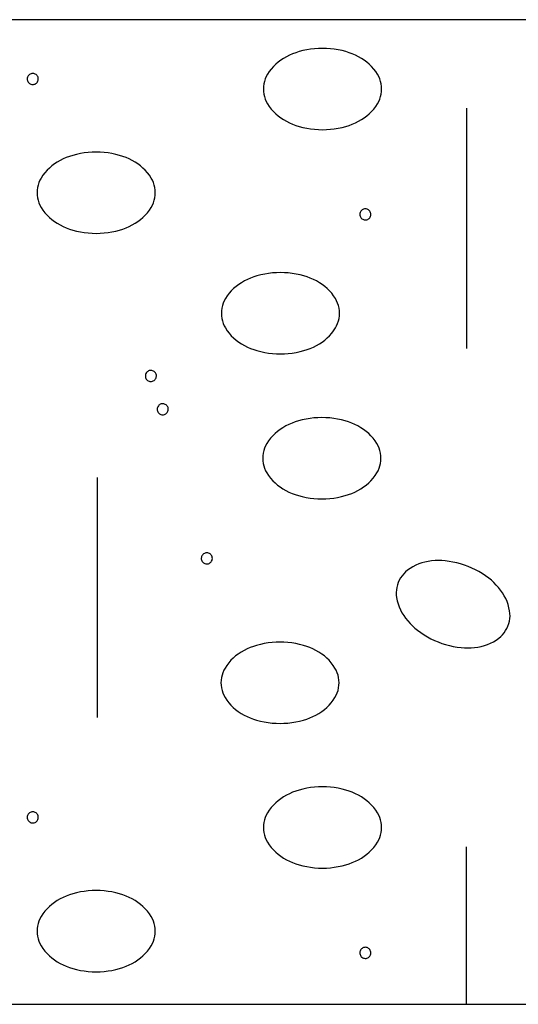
# Model space of a CAD drawing. Header units: metres. Extents: x -4 to 59.8, y 277.5 to 306.2.
# Tile 7 of 10: x 49.5 to 49.9, y 290 to 290.8. Entities that reach past the tile are written whole.
import ezdxf

# ---------------------------------------------------------------- set-up
doc = ezdxf.new("R2010")
doc.units = ezdxf.units.M
doc.linetypes.add('SOLID', pattern=[0])

msp = doc.modelspace()

# ---------------------------------------------------------------- linework, layer by layer
at = {"color": 7, "linetype": 'SOLID'}
for points in [[(48.71799, 290.01066), (50.31799, 290.01066), (50.31799, 290.81066), (48.71799, 290.81066), (48.71799, 290.01066)], [(49.68498, 290.75433), (49.68507, 290.75224), (49.68535, 290.75017), (49.68582, 290.74814), (49.68647, 290.74615), (49.68729, 290.74423), (49.68829, 290.7424), (49.68829, 290.7424), (49.68973, 290.74019), (49.69131, 290.73809), (49.69305, 290.73611), (49.69492, 290.73426), (49.69691, 290.73255), (49.69902, 290.73098), (49.69902, 290.73098), (49.70133, 290.72948), (49.70372, 290.72811), (49.70618, 290.72687), (49.7087, 290.72576), (49.71127, 290.7248), (49.7139, 290.72397), (49.7139, 290.72397), (49.71701, 290.72316), (49.72016, 290.7225), (49.72333, 290.72198), (49.72652, 290.72161), (49.72973, 290.72138), (49.73294, 290.72131), (49.73294, 290.72131), (49.73615, 290.72138), (49.73936, 290.72161), (49.74255, 290.72198), (49.74572, 290.7225), (49.74887, 290.72316), (49.75198, 290.72397), (49.75198, 290.72397), (49.75461, 290.7248), (49.75718, 290.72576), (49.7597, 290.72687), (49.76216, 290.72811), (49.76455, 290.72948), (49.76686, 290.73098), (49.76686, 290.73098), (49.76897, 290.73255), (49.77096, 290.73426), (49.77283, 290.73611), (49.77457, 290.73809), (49.77615, 290.74019), (49.77759, 290.7424), (49.77759, 290.7424), (49.77859, 290.74423), (49.77941, 290.74615), (49.78006, 290.74814), (49.78053, 290.75017), (49.78081, 290.75224), (49.7809, 290.75433), (49.78081, 290.75642), (49.78053, 290.75849), (49.78006, 290.76053), (49.77941, 290.76251), (49.77859, 290.76443), (49.77759, 290.76627), (49.77759, 290.76627), (49.77615, 290.76847), (49.77457, 290.77057), (49.77283, 290.77255), (49.77096, 290.7744), (49.76897, 290.77611), (49.76686, 290.77768), (49.76455, 290.77918), (49.76216, 290.78055), (49.7597, 290.78179), (49.75718, 290.7829), (49.75461, 290.78387), (49.75198, 290.78469), (49.75198, 290.78469), (49.74887, 290.7855), (49.74572, 290.78617), (49.74255, 290.78669), (49.73936, 290.78706), (49.73615, 290.78728), (49.73294, 290.78735), (49.73294, 290.78735), (49.72973, 290.78728), (49.72652, 290.78706), (49.72333, 290.78669), (49.72016, 290.78617), (49.71701, 290.7855), (49.7139, 290.78469), (49.7139, 290.78469), (49.71127, 290.78387), (49.7087, 290.7829), (49.70618, 290.78179), (49.70372, 290.78055), (49.70133, 290.77918), (49.69902, 290.77768), (49.69691, 290.77611), (49.69492, 290.7744), (49.69305, 290.77255), (49.69131, 290.77057), (49.68973, 290.76847), (49.68829, 290.76627), (49.68729, 290.76443), (49.68647, 290.76251), (49.68582, 290.76053), (49.68535, 290.75849), (49.68507, 290.75642), (49.68498, 290.75433), (49.68498, 290.75433)], [(49.50212, 290.76248), (49.50207, 290.76318), (49.50191, 290.76386), (49.50164, 290.76451), (49.50127, 290.76511), (49.50082, 290.76565), (49.50029, 290.76611), (49.49969, 290.76648), (49.49904, 290.76675), (49.49836, 290.76692), (49.49766, 290.76698), (49.49696, 290.76693), (49.49628, 290.76677), (49.49563, 290.76651), (49.49502, 290.76615), (49.49448, 290.7657), (49.49402, 290.76518), (49.49365, 290.76458), (49.49337, 290.76394), (49.49319, 290.76326), (49.49312, 290.76256), (49.49317, 290.76186), (49.49332, 290.76117), (49.49357, 290.76052), (49.49393, 290.75991), (49.49437, 290.75937), (49.4949, 290.7589), (49.49549, 290.75852), (49.49613, 290.75824), (49.49681, 290.75806), (49.49751, 290.75798), (49.49821, 290.75802), (49.49889, 290.75816), (49.49955, 290.75841), (49.50016, 290.75876), (49.50071, 290.7592), (49.50118, 290.75972), (49.50157, 290.76031), (49.50186, 290.76095), (49.50204, 290.76163), (49.50212, 290.76232), (49.50212, 290.76248)], [(49.84999, 290.73873), (49.84999, 290.54357)], [(49.50116, 290.67009), (49.50126, 290.668), (49.50154, 290.66593), (49.502, 290.6639), (49.50265, 290.66191), (49.50348, 290.65999), (49.50447, 290.65815), (49.50447, 290.65815), (49.50591, 290.65595), (49.5075, 290.65385), (49.50923, 290.65187), (49.5111, 290.65002), (49.5131, 290.64831), (49.51521, 290.64674), (49.51521, 290.64674), (49.51752, 290.64524), (49.5199, 290.64387), (49.52236, 290.64263), (49.52488, 290.64152), (49.52746, 290.64056), (49.53009, 290.63973), (49.53009, 290.63973), (49.5332, 290.63892), (49.53634, 290.63825), (49.53951, 290.63774), (49.5427, 290.63737), (49.54591, 290.63714), (49.54912, 290.63707), (49.54912, 290.63707), (49.55234, 290.63714), (49.55554, 290.63737), (49.55874, 290.63774), (49.56191, 290.63825), (49.56505, 290.63892), (49.56816, 290.63973), (49.56816, 290.63973), (49.57079, 290.64056), (49.57337, 290.64152), (49.57589, 290.64263), (49.57835, 290.64387), (49.58073, 290.64524), (49.58304, 290.64674), (49.58304, 290.64674), (49.58515, 290.64831), (49.58715, 290.65002), (49.58902, 290.65187), (49.59075, 290.65385), (49.59234, 290.65595), (49.59377, 290.65815), (49.59377, 290.65815), (49.59477, 290.65999), (49.5956, 290.66191), (49.59624, 290.6639), (49.59671, 290.66593), (49.59699, 290.668), (49.59709, 290.67009), (49.59699, 290.67218), (49.59671, 290.67425), (49.59624, 290.67628), (49.5956, 290.67827), (49.59477, 290.68019), (49.59377, 290.68203), (49.59377, 290.68203), (49.59234, 290.68423), (49.59075, 290.68633), (49.58902, 290.68831), (49.58715, 290.69016), (49.58515, 290.69187), (49.58304, 290.69344), (49.58073, 290.69494), (49.57835, 290.69631), (49.57589, 290.69755), (49.57337, 290.69866), (49.57079, 290.69962), (49.56816, 290.70045), (49.56816, 290.70045), (49.56505, 290.70126), (49.56191, 290.70193), (49.55874, 290.70244), (49.55554, 290.70282), (49.55234, 290.70304), (49.54912, 290.70311), (49.54912, 290.70311), (49.54591, 290.70304), (49.5427, 290.70282), (49.53951, 290.70244), (49.53634, 290.70193), (49.5332, 290.70126), (49.53009, 290.70045), (49.53009, 290.70045), (49.52746, 290.69962), (49.52488, 290.69866), (49.52236, 290.69755), (49.5199, 290.69631), (49.51752, 290.69494), (49.51521, 290.69344), (49.5131, 290.69187), (49.5111, 290.69016), (49.50923, 290.68831), (49.5075, 290.68633), (49.50591, 290.68423), (49.50447, 290.68203), (49.50348, 290.68019), (49.50265, 290.67827), (49.502, 290.67628), (49.50154, 290.67425), (49.50126, 290.67218), (49.50116, 290.67009), (49.50116, 290.67009)], [(49.77224, 290.65246), (49.77218, 290.65316), (49.77202, 290.65384), (49.77175, 290.65449), (49.77139, 290.65509), (49.77094, 290.65562), (49.7704, 290.65608), (49.76981, 290.65645), (49.76916, 290.65673), (49.76848, 290.6569), (49.76778, 290.65696), (49.76708, 290.65691), (49.76639, 290.65675), (49.76574, 290.65649), (49.76514, 290.65613), (49.7646, 290.65568), (49.76414, 290.65515), (49.76376, 290.65456), (49.76348, 290.65391), (49.76331, 290.65323), (49.76324, 290.65254), (49.76328, 290.65183), (49.76343, 290.65115), (49.76369, 290.65049), (49.76404, 290.64989), (49.76449, 290.64934), (49.76501, 290.64888), (49.7656, 290.6485), (49.76624, 290.64821), (49.76692, 290.64803), (49.76762, 290.64796), (49.76832, 290.64799), (49.76901, 290.64814), (49.76967, 290.64839), (49.77028, 290.64874), (49.77082, 290.64918), (49.7713, 290.6497), (49.77168, 290.65029), (49.77197, 290.65092), (49.77216, 290.6516), (49.77224, 290.6523), (49.77224, 290.65246)], [(49.65082, 290.57213), (49.65091, 290.57005), (49.65119, 290.56798), (49.65166, 290.56594), (49.65231, 290.56395), (49.65314, 290.56204), (49.65413, 290.5602), (49.65413, 290.5602), (49.65557, 290.55799), (49.65716, 290.5559), (49.65889, 290.55392), (49.66076, 290.55207), (49.66275, 290.55035), (49.66487, 290.54878), (49.66487, 290.54878), (49.66717, 290.54729), (49.66956, 290.54591), (49.67202, 290.54467), (49.67454, 290.54357), (49.67712, 290.5426), (49.67974, 290.54177), (49.67974, 290.54177), (49.68285, 290.54096), (49.686, 290.5403), (49.68917, 290.53978), (49.69236, 290.53941), (49.69557, 290.53919), (49.69878, 290.53911), (49.69878, 290.53911), (49.702, 290.53919), (49.7052, 290.53941), (49.70839, 290.53978), (49.71157, 290.5403), (49.71471, 290.54096), (49.71782, 290.54177), (49.71782, 290.54177), (49.72045, 290.5426), (49.72302, 290.54357), (49.72554, 290.54467), (49.728, 290.54591), (49.73039, 290.54729), (49.7327, 290.54878), (49.7327, 290.54878), (49.73481, 290.55035), (49.73681, 290.55207), (49.73867, 290.55392), (49.74041, 290.5559), (49.742, 290.55799), (49.74343, 290.5602), (49.74343, 290.5602), (49.74443, 290.56204), (49.74525, 290.56395), (49.7459, 290.56594), (49.74637, 290.56798), (49.74665, 290.57005), (49.74675, 290.57213), (49.74665, 290.57422), (49.74637, 290.57629), (49.7459, 290.57833), (49.74525, 290.58031), (49.74443, 290.58223), (49.74343, 290.58407), (49.74343, 290.58407), (49.742, 290.58628), (49.74041, 290.58837), (49.73867, 290.59035), (49.73681, 290.5922), (49.73481, 290.59392), (49.7327, 290.59548), (49.73039, 290.59698), (49.728, 290.59836), (49.72554, 290.5996), (49.72302, 290.6007), (49.72045, 290.60167), (49.71782, 290.6025), (49.71782, 290.6025), (49.71471, 290.6033), (49.71157, 290.60397), (49.70839, 290.60449), (49.7052, 290.60486), (49.702, 290.60508), (49.69878, 290.60516), (49.69878, 290.60516), (49.69557, 290.60508), (49.69236, 290.60486), (49.68917, 290.60449), (49.686, 290.60397), (49.68285, 290.6033), (49.67974, 290.6025), (49.67974, 290.6025), (49.67712, 290.60167), (49.67454, 290.6007), (49.67202, 290.5996), (49.66956, 290.59836), (49.66717, 290.59698), (49.66487, 290.59548), (49.66275, 290.59392), (49.66076, 290.5922), (49.65889, 290.59035), (49.65716, 290.58837), (49.65557, 290.58628), (49.65413, 290.58407), (49.65314, 290.58223), (49.65231, 290.58031), (49.65166, 290.57833), (49.65119, 290.57629), (49.65091, 290.57422), (49.65082, 290.57213), (49.65082, 290.57213)], [(49.59806, 290.52122), (49.59801, 290.52192), (49.59784, 290.5226), (49.59758, 290.52325), (49.59721, 290.52385), (49.59676, 290.52438), (49.59622, 290.52484), (49.59563, 290.52521), (49.59498, 290.52549), (49.5943, 290.52566), (49.5936, 290.52572), (49.5929, 290.52567), (49.59222, 290.52551), (49.59156, 290.52525), (49.59096, 290.52489), (49.59042, 290.52444), (49.58996, 290.52391), (49.58958, 290.52332), (49.5893, 290.52267), (49.58913, 290.52199), (49.58906, 290.52129), (49.5891, 290.52059), (49.58926, 290.51991), (49.58951, 290.51925), (49.58987, 290.51865), (49.59031, 290.5181), (49.59083, 290.51764), (49.59142, 290.51726), (49.59207, 290.51697), (49.59274, 290.51679), (49.59344, 290.51672), (49.59414, 290.51675), (49.59483, 290.5169), (49.59549, 290.51715), (49.5961, 290.5175), (49.59664, 290.51794), (49.59712, 290.51846), (49.5975, 290.51904), (49.59779, 290.51968), (49.59798, 290.52036), (49.59806, 290.52106), (49.59806, 290.52122)], [(49.60773, 290.49414), (49.60767, 290.49484), (49.60751, 290.49552), (49.60724, 290.49617), (49.60688, 290.49677), (49.60642, 290.4973), (49.60589, 290.49776), (49.6053, 290.49813), (49.60465, 290.49841), (49.60397, 290.49857), (49.60327, 290.49864), (49.60257, 290.49859), (49.60188, 290.49843), (49.60123, 290.49817), (49.60063, 290.49781), (49.60009, 290.49736), (49.59963, 290.49683), (49.59925, 290.49624), (49.59897, 290.49559), (49.5988, 290.49491), (49.59873, 290.49421), (49.59877, 290.49351), (49.59892, 290.49283), (49.59918, 290.49217), (49.59953, 290.49157), (49.59998, 290.49102), (49.6005, 290.49056), (49.60109, 290.49017), (49.60173, 290.48989), (49.60241, 290.48971), (49.60311, 290.48964), (49.60381, 290.48967), (49.6045, 290.48982), (49.60516, 290.49007), (49.60576, 290.49042), (49.60631, 290.49086), (49.60678, 290.49138), (49.60717, 290.49196), (49.60746, 290.4926), (49.60765, 290.49328), (49.60773, 290.49398), (49.60773, 290.49414)], [(49.68447, 290.45433), (49.68457, 290.45224), (49.68485, 290.45017), (49.68532, 290.44814), (49.68596, 290.44615), (49.68679, 290.44423), (49.68779, 290.4424), (49.68779, 290.4424), (49.68922, 290.44019), (49.69081, 290.43809), (49.69254, 290.43611), (49.69441, 290.43426), (49.69641, 290.43255), (49.69852, 290.43098), (49.69852, 290.43098), (49.70083, 290.42948), (49.70321, 290.42811), (49.70567, 290.42687), (49.70819, 290.42576), (49.71077, 290.4248), (49.7134, 290.42397), (49.7134, 290.42397), (49.71651, 290.42316), (49.71965, 290.4225), (49.72282, 290.42198), (49.72602, 290.42161), (49.72922, 290.42138), (49.73244, 290.42131), (49.73244, 290.42131), (49.73565, 290.42138), (49.73885, 290.42161), (49.74205, 290.42198), (49.74522, 290.4225), (49.74836, 290.42316), (49.75147, 290.42397), (49.75147, 290.42397), (49.7541, 290.4248), (49.75668, 290.42576), (49.7592, 290.42687), (49.76166, 290.42811), (49.76404, 290.42948), (49.76635, 290.43098), (49.76635, 290.43098), (49.76846, 290.43255), (49.77046, 290.43426), (49.77233, 290.43611), (49.77406, 290.43809), (49.77565, 290.44019), (49.77709, 290.4424), (49.77709, 290.4424), (49.77808, 290.44423), (49.77891, 290.44615), (49.77956, 290.44814), (49.78002, 290.45017), (49.7803, 290.45224), (49.7804, 290.45433), (49.7803, 290.45642), (49.78002, 290.45849), (49.77956, 290.46053), (49.77891, 290.46251), (49.77808, 290.46443), (49.77709, 290.46627), (49.77709, 290.46627), (49.77565, 290.46847), (49.77406, 290.47057), (49.77233, 290.47255), (49.77046, 290.4744), (49.76846, 290.47611), (49.76635, 290.47768), (49.76404, 290.47918), (49.76166, 290.48055), (49.7592, 290.48179), (49.75668, 290.4829), (49.7541, 290.48387), (49.75147, 290.48469), (49.75147, 290.48469), (49.74836, 290.4855), (49.74522, 290.48617), (49.74205, 290.48669), (49.73885, 290.48706), (49.73565, 290.48728), (49.73244, 290.48735), (49.73244, 290.48735), (49.72922, 290.48728), (49.72602, 290.48706), (49.72282, 290.48669), (49.71965, 290.48617), (49.71651, 290.4855), (49.7134, 290.48469), (49.7134, 290.48469), (49.71077, 290.48387), (49.70819, 290.4829), (49.70567, 290.48179), (49.70321, 290.48055), (49.70083, 290.47918), (49.69852, 290.47768), (49.69641, 290.47611), (49.69441, 290.4744), (49.69254, 290.47255), (49.69081, 290.47057), (49.68922, 290.46847), (49.68779, 290.46627), (49.68679, 290.46443), (49.68596, 290.46251), (49.68532, 290.46053), (49.68485, 290.45849), (49.68457, 290.45642), (49.68447, 290.45433), (49.68447, 290.45433)], [(49.54999, 290.43873), (49.54999, 290.24357)], [(49.64348, 290.37299), (49.64343, 290.37369), (49.64326, 290.37437), (49.643, 290.37502), (49.64263, 290.37562), (49.64218, 290.37616), (49.64165, 290.37662), (49.64105, 290.37699), (49.6404, 290.37726), (49.63972, 290.37743), (49.63902, 290.37749), (49.63832, 290.37744), (49.63764, 290.37728), (49.63698, 290.37702), (49.63638, 290.37666), (49.63584, 290.37621), (49.63538, 290.37569), (49.635, 290.37509), (49.63472, 290.37445), (49.63455, 290.37377), (49.63448, 290.37307), (49.63453, 290.37237), (49.63468, 290.37168), (49.63493, 290.37103), (49.63529, 290.37042), (49.63573, 290.36988), (49.63626, 290.36941), (49.63685, 290.36903), (49.63749, 290.36875), (49.63817, 290.36856), (49.63886, 290.36849), (49.63957, 290.36853), (49.64025, 290.36867), (49.64091, 290.36892), (49.64152, 290.36927), (49.64207, 290.36971), (49.64254, 290.37023), (49.64292, 290.37082), (49.64321, 290.37146), (49.6434, 290.37214), (49.64348, 290.37283), (49.64348, 290.37299)], [(49.79449, 290.35345), (49.7938, 290.35147), (49.7933, 290.34945), (49.79298, 290.34738), (49.79285, 290.3453), (49.79291, 290.34321), (49.79315, 290.34113), (49.79315, 290.34113), (49.79367, 290.33855), (49.79437, 290.33602), (49.79525, 290.33354), (49.7963, 290.33113), (49.79752, 290.3288), (49.79891, 290.32656), (49.79891, 290.32656), (49.8005, 290.32431), (49.80221, 290.32216), (49.80403, 290.3201), (49.80597, 290.31814), (49.808, 290.31629), (49.81014, 290.31455), (49.81014, 290.31455), (49.81273, 290.31264), (49.81541, 290.31086), (49.81816, 290.30921), (49.82099, 290.30769), (49.82389, 290.30629), (49.82685, 290.30504), (49.82685, 290.30504), (49.82986, 290.30392), (49.83292, 290.30294), (49.83602, 290.3021), (49.83916, 290.30141), (49.84233, 290.30087), (49.84552, 290.30047), (49.84552, 290.30047), (49.84827, 290.30027), (49.85102, 290.30021), (49.85377, 290.30031), (49.85651, 290.30055), (49.85924, 290.30095), (49.86193, 290.30149), (49.86193, 290.30149), (49.86448, 290.30216), (49.86696, 290.30302), (49.86939, 290.30405), (49.87173, 290.30524), (49.87398, 290.30661), (49.87613, 290.30812), (49.87613, 290.30812), (49.87773, 290.30946), (49.87921, 290.31094), (49.88055, 290.31255), (49.88173, 290.31427), (49.88276, 290.31608), (49.88362, 290.31799), (49.88362, 290.31799), (49.8843, 290.31996), (49.88481, 290.32199), (49.88512, 290.32406), (49.88526, 290.32614), (49.8852, 290.32823), (49.88495, 290.33031), (49.88443, 290.33288), (49.88373, 290.33542), (49.88285, 290.3379), (49.8818, 290.34031), (49.88058, 290.34264), (49.8792, 290.34488), (49.8792, 290.34488), (49.87761, 290.34713), (49.8759, 290.34928), (49.87407, 290.35134), (49.87214, 290.3533), (49.8701, 290.35515), (49.86797, 290.35689), (49.86538, 290.35879), (49.8627, 290.36057), (49.85994, 290.36223), (49.85711, 290.36375), (49.85422, 290.36515), (49.85126, 290.3664), (49.85126, 290.3664), (49.84825, 290.36752), (49.84518, 290.3685), (49.84208, 290.36933), (49.83894, 290.37003), (49.83577, 290.37057), (49.83258, 290.37097), (49.82984, 290.37117), (49.82709, 290.37122), (49.82434, 290.37113), (49.82159, 290.37088), (49.81887, 290.37049), (49.81617, 290.36995), (49.81617, 290.36995), (49.81363, 290.36928), (49.81114, 290.36842), (49.80872, 290.36739), (49.80638, 290.36619), (49.80413, 290.36483), (49.80198, 290.36332), (49.80037, 290.36198), (49.7989, 290.3605), (49.79756, 290.35889), (49.79637, 290.35717), (49.79534, 290.35535), (49.79449, 290.35345), (49.79449, 290.35345)], [(49.65048, 290.27193), (49.65058, 290.26984), (49.65086, 290.26777), (49.65133, 290.26574), (49.65197, 290.26375), (49.6528, 290.26183), (49.6538, 290.25999), (49.6538, 290.25999), (49.65523, 290.25779), (49.65682, 290.25569), (49.65855, 290.25371), (49.66042, 290.25186), (49.66242, 290.25015), (49.66453, 290.24858), (49.66453, 290.24858), (49.66684, 290.24708), (49.66922, 290.24571), (49.67168, 290.24447), (49.6742, 290.24336), (49.67678, 290.24239), (49.67941, 290.24157), (49.67941, 290.24157), (49.68252, 290.24076), (49.68566, 290.24009), (49.68883, 290.23958), (49.69203, 290.2392), (49.69523, 290.23898), (49.69845, 290.23891), (49.69845, 290.23891), (49.70166, 290.23898), (49.70486, 290.2392), (49.70806, 290.23958), (49.71123, 290.24009), (49.71437, 290.24076), (49.71748, 290.24157), (49.71748, 290.24157), (49.72011, 290.24239), (49.72269, 290.24336), (49.72521, 290.24447), (49.72767, 290.24571), (49.73005, 290.24708), (49.73236, 290.24858), (49.73236, 290.24858), (49.73447, 290.25015), (49.73647, 290.25186), (49.73834, 290.25371), (49.74007, 290.25569), (49.74166, 290.25779), (49.7431, 290.25999), (49.7431, 290.25999), (49.74409, 290.26183), (49.74492, 290.26375), (49.74557, 290.26574), (49.74603, 290.26777), (49.74631, 290.26984), (49.74641, 290.27193), (49.74631, 290.27402), (49.74603, 290.27609), (49.74557, 290.27812), (49.74492, 290.28011), (49.74409, 290.28203), (49.7431, 290.28387), (49.7431, 290.28387), (49.74166, 290.28607), (49.74007, 290.28817), (49.73834, 290.29015), (49.73647, 290.292), (49.73447, 290.29371), (49.73236, 290.29528), (49.73005, 290.29678), (49.72767, 290.29815), (49.72521, 290.29939), (49.72269, 290.3005), (49.72011, 290.30146), (49.71748, 290.30229), (49.71748, 290.30229), (49.71437, 290.3031), (49.71123, 290.30376), (49.70806, 290.30428), (49.70486, 290.30465), (49.70166, 290.30488), (49.69845, 290.30495), (49.69845, 290.30495), (49.69523, 290.30488), (49.69203, 290.30465), (49.68883, 290.30428), (49.68566, 290.30376), (49.68252, 290.3031), (49.67941, 290.30229), (49.67941, 290.30229), (49.67678, 290.30146), (49.6742, 290.3005), (49.67168, 290.29939), (49.66922, 290.29815), (49.66684, 290.29678), (49.66453, 290.29528), (49.66242, 290.29371), (49.66042, 290.292), (49.65855, 290.29015), (49.65682, 290.28817), (49.65523, 290.28607), (49.6538, 290.28387), (49.6528, 290.28203), (49.65197, 290.28011), (49.65133, 290.27812), (49.65086, 290.27609), (49.65058, 290.27402), (49.65048, 290.27193), (49.65048, 290.27193)], [(49.68498, 290.15433), (49.68507, 290.15224), (49.68535, 290.15017), (49.68582, 290.14814), (49.68647, 290.14615), (49.68729, 290.14423), (49.68829, 290.1424), (49.68829, 290.1424), (49.68973, 290.14019), (49.69131, 290.13809), (49.69305, 290.13611), (49.69492, 290.13426), (49.69691, 290.13255), (49.69902, 290.13098), (49.69902, 290.13098), (49.70133, 290.12948), (49.70372, 290.12811), (49.70618, 290.12687), (49.7087, 290.12576), (49.71127, 290.1248), (49.7139, 290.12397), (49.7139, 290.12397), (49.71701, 290.12316), (49.72016, 290.1225), (49.72333, 290.12198), (49.72652, 290.12161), (49.72973, 290.12138), (49.73294, 290.12131), (49.73294, 290.12131), (49.73615, 290.12138), (49.73936, 290.12161), (49.74255, 290.12198), (49.74572, 290.1225), (49.74887, 290.12316), (49.75198, 290.12397), (49.75198, 290.12397), (49.75461, 290.1248), (49.75718, 290.12576), (49.7597, 290.12687), (49.76216, 290.12811), (49.76455, 290.12948), (49.76686, 290.13098), (49.76686, 290.13098), (49.76897, 290.13255), (49.77096, 290.13426), (49.77283, 290.13611), (49.77457, 290.13809), (49.77615, 290.14019), (49.77759, 290.1424), (49.77759, 290.1424), (49.77859, 290.14423), (49.77941, 290.14615), (49.78006, 290.14814), (49.78053, 290.15017), (49.78081, 290.15224), (49.7809, 290.15433), (49.78081, 290.15642), (49.78053, 290.15849), (49.78006, 290.16053), (49.77941, 290.16251), (49.77859, 290.16443), (49.77759, 290.16627), (49.77759, 290.16627), (49.77615, 290.16847), (49.77457, 290.17057), (49.77283, 290.17255), (49.77096, 290.1744), (49.76897, 290.17611), (49.76686, 290.17768), (49.76455, 290.17918), (49.76216, 290.18055), (49.7597, 290.18179), (49.75718, 290.1829), (49.75461, 290.18387), (49.75198, 290.18469), (49.75198, 290.18469), (49.74887, 290.1855), (49.74572, 290.18617), (49.74255, 290.18669), (49.73936, 290.18706), (49.73615, 290.18728), (49.73294, 290.18735), (49.73294, 290.18735), (49.72973, 290.18728), (49.72652, 290.18706), (49.72333, 290.18669), (49.72016, 290.18617), (49.71701, 290.1855), (49.7139, 290.18469), (49.7139, 290.18469), (49.71127, 290.18387), (49.7087, 290.1829), (49.70618, 290.18179), (49.70372, 290.18055), (49.70133, 290.17918), (49.69902, 290.17768), (49.69691, 290.17611), (49.69492, 290.1744), (49.69305, 290.17255), (49.69131, 290.17057), (49.68973, 290.16847), (49.68829, 290.16627), (49.68729, 290.16443), (49.68647, 290.16251), (49.68582, 290.16053), (49.68535, 290.15849), (49.68507, 290.15642), (49.68498, 290.15433), (49.68498, 290.15433)], [(49.50212, 290.16248), (49.50207, 290.16318), (49.50191, 290.16386), (49.50164, 290.16451), (49.50127, 290.16511), (49.50082, 290.16565), (49.50029, 290.16611), (49.49969, 290.16648), (49.49904, 290.16675), (49.49836, 290.16692), (49.49766, 290.16698), (49.49696, 290.16693), (49.49628, 290.16677), (49.49563, 290.16651), (49.49502, 290.16615), (49.49448, 290.1657), (49.49402, 290.16518), (49.49365, 290.16458), (49.49337, 290.16394), (49.49319, 290.16326), (49.49312, 290.16256), (49.49317, 290.16186), (49.49332, 290.16117), (49.49357, 290.16052), (49.49393, 290.15991), (49.49437, 290.15937), (49.4949, 290.1589), (49.49549, 290.15852), (49.49613, 290.15824), (49.49681, 290.15806), (49.49751, 290.15798), (49.49821, 290.15802), (49.49889, 290.15816), (49.49955, 290.15841), (49.50016, 290.15876), (49.50071, 290.1592), (49.50118, 290.15972), (49.50157, 290.16031), (49.50186, 290.16095), (49.50204, 290.16163), (49.50212, 290.16232), (49.50212, 290.16248)], [(49.84999, 290.01066), (49.84999, 290.13873)], [(49.50116, 290.07009), (49.50126, 290.068), (49.50154, 290.06593), (49.502, 290.0639), (49.50265, 290.06191), (49.50348, 290.05999), (49.50447, 290.05815), (49.50447, 290.05815), (49.50591, 290.05595), (49.5075, 290.05385), (49.50923, 290.05187), (49.5111, 290.05002), (49.5131, 290.04831), (49.51521, 290.04674), (49.51521, 290.04674), (49.51752, 290.04524), (49.5199, 290.04387), (49.52236, 290.04263), (49.52488, 290.04152), (49.52746, 290.04056), (49.53009, 290.03973), (49.53009, 290.03973), (49.5332, 290.03892), (49.53634, 290.03825), (49.53951, 290.03774), (49.5427, 290.03737), (49.54591, 290.03714), (49.54912, 290.03707), (49.54912, 290.03707), (49.55234, 290.03714), (49.55554, 290.03737), (49.55874, 290.03774), (49.56191, 290.03825), (49.56505, 290.03892), (49.56816, 290.03973), (49.56816, 290.03973), (49.57079, 290.04056), (49.57337, 290.04152), (49.57589, 290.04263), (49.57835, 290.04387), (49.58073, 290.04524), (49.58304, 290.04674), (49.58304, 290.04674), (49.58515, 290.04831), (49.58715, 290.05002), (49.58902, 290.05187), (49.59075, 290.05385), (49.59234, 290.05595), (49.59377, 290.05815), (49.59377, 290.05815), (49.59477, 290.05999), (49.5956, 290.06191), (49.59624, 290.0639), (49.59671, 290.06593), (49.59699, 290.068), (49.59709, 290.07009), (49.59699, 290.07218), (49.59671, 290.07425), (49.59624, 290.07628), (49.5956, 290.07827), (49.59477, 290.08019), (49.59377, 290.08203), (49.59377, 290.08203), (49.59234, 290.08423), (49.59075, 290.08633), (49.58902, 290.08831), (49.58715, 290.09016), (49.58515, 290.09187), (49.58304, 290.09344), (49.58073, 290.09494), (49.57835, 290.09631), (49.57589, 290.09755), (49.57337, 290.09866), (49.57079, 290.09962), (49.56816, 290.10045), (49.56816, 290.10045), (49.56505, 290.10126), (49.56191, 290.10193), (49.55874, 290.10244), (49.55554, 290.10282), (49.55234, 290.10304), (49.54912, 290.10311), (49.54912, 290.10311), (49.54591, 290.10304), (49.5427, 290.10282), (49.53951, 290.10244), (49.53634, 290.10193), (49.5332, 290.10126), (49.53009, 290.10045), (49.53009, 290.10045), (49.52746, 290.09962), (49.52488, 290.09866), (49.52236, 290.09755), (49.5199, 290.09631), (49.51752, 290.09494), (49.51521, 290.09344), (49.5131, 290.09187), (49.5111, 290.09016), (49.50923, 290.08831), (49.5075, 290.08633), (49.50591, 290.08423), (49.50447, 290.08203), (49.50348, 290.08019), (49.50265, 290.07827), (49.502, 290.07628), (49.50154, 290.07425), (49.50126, 290.07218), (49.50116, 290.07009), (49.50116, 290.07009)], [(49.77224, 290.05246), (49.77218, 290.05316), (49.77202, 290.05384), (49.77175, 290.05449), (49.77139, 290.05509), (49.77094, 290.05562), (49.7704, 290.05608), (49.76981, 290.05645), (49.76916, 290.05673), (49.76848, 290.0569), (49.76778, 290.05696), (49.76708, 290.05691), (49.76639, 290.05675), (49.76574, 290.05649), (49.76514, 290.05613), (49.7646, 290.05568), (49.76414, 290.05515), (49.76376, 290.05456), (49.76348, 290.05391), (49.76331, 290.05323), (49.76324, 290.05254), (49.76328, 290.05183), (49.76343, 290.05115), (49.76369, 290.05049), (49.76404, 290.04989), (49.76449, 290.04934), (49.76501, 290.04888), (49.7656, 290.0485), (49.76624, 290.04821), (49.76692, 290.04803), (49.76762, 290.04796), (49.76832, 290.04799), (49.76901, 290.04814), (49.76967, 290.04839), (49.77028, 290.04874), (49.77082, 290.04918), (49.7713, 290.0497), (49.77168, 290.05029), (49.77197, 290.05092), (49.77216, 290.0516), (49.77224, 290.0523), (49.77224, 290.05246)]]:
    msp.add_lwpolyline(points, dxfattribs=at)

doc.saveas('drawing.dxf')
